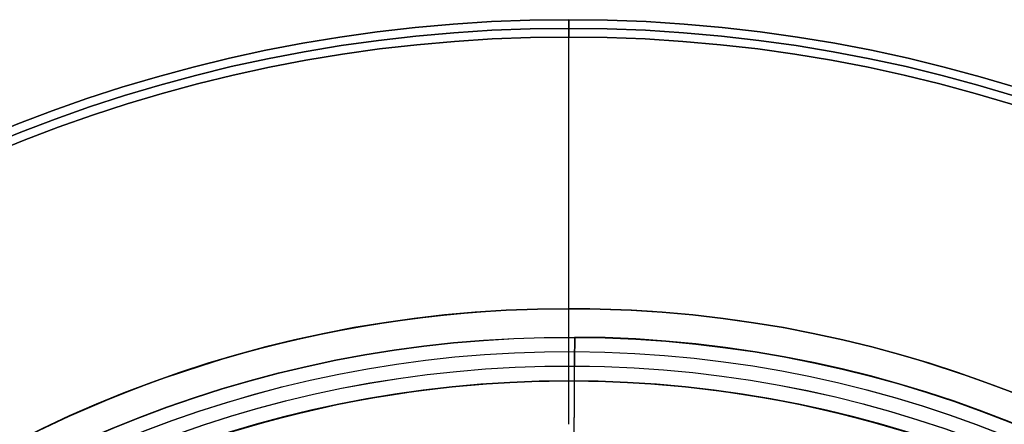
# Model space of a CAD drawing. Header units: millimetres. Extents: x -29.5 to 29.5, y -27.3 to 24.7.
# Tile 63 of 65: x -9.5 to 7.5, y 17.7 to 24.7. Entities that reach past the tile are written whole.
import ezdxf

# ---------------------------------------------------------------- set-up
doc = ezdxf.new("R2010")
doc.units = ezdxf.units.MM
for name, color, linetype, true_color in [('COTA', 252, 'Continuous', 0x696969), ('IGES level 1', 7, 'Continuous', 0xe5eaed), ('IGES level 5', 7, 'Continuous', 0xe5eaed)]:
    doc.layers.add(name, color=color, linetype=linetype, true_color=true_color)

# ---------------------------------------------------------------- blocks, each defined once
blk = doc.blocks.new('KIVI_5W_3D')
at = {"layer": 'IGES level 1', "extrusion": (0, 0, -1)}
for centre, radius, start, end in [((0, 0, 1.4), 26, 270, 90), ((0, 0, 0.85), 26, 270, 90), ((0, 0, 1.4), 26, 90, 270), ((0, 0, 0.85), 26, 90, 270), ((0, 0, 0.15), 25.85, 270, 90), ((0, 0, 0.15), 25.85, 90, 270), ((0, 0), 25.7, 270, 90), ((0, 0), 25.7, 90, 270), ((0, 0), 21, 270, 90), ((0, 0, -5.5), 21, 27.965, 90), ((0, 0), 21, 90, 270), ((0, 0), 19.75, 270, 90), ((0, 0, -5.5), 19.75, 28.3121, 90), ((0, 0, -5.5), 19.75, 90, 151.6879), ((0, 0), 19.75, 90, 270)]:
    blk.add_arc(centre, radius, start, end, dxfattribs=at)
at = {"layer": 'IGES level 1'}
for centre, radius, start, end in [((0, 0, -0.3), 26, 90, 270), ((0, 0, -0.3), 26, 270, 90), ((0, 0, -1.55), 25.85, 90, 270), ((0, 0, -1.55), 25.85, 270, 90), ((0, 0, -1.7), 25.7, 90, 270), ((0, 0, -1.7), 25.7, 270, 90), ((0, 0), 21, 90, 270), ((0, 0), 21, 270, 90), ((0, 0, 5.5), 21, 27.965, 90), ((0, 0), 19.75, 90, 270), ((0, 0), 19.75, 270, 90)]:
    blk.add_arc(centre, radius, start, end, dxfattribs=at)
for points in [[(0, 26, -1.4), (0, 26, -0.3)], [(0, 26, -1.4), (0, 25.7, -1.7)], [(0, 25.7), (0, 26, -0.3)], [(0, 21), (0, 25.7)], [(0, 19, -1.7), (0, 25.7, -1.7)], [(0, 21), (0, 21, 5.5)], [(0, 19.75, 5.5), (0, 21, 5.5)], [(0, 19.75, 5.5), (0, 19.75)], [(0, 19), (0, 19.75)]]:
    blk.add_open_spline(points, degree=1, dxfattribs=at)
at = {"layer": 'IGES level 5', "extrusion": (1.17595e-16, -0.000431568, -1)}
blk.add_arc((0, -0.002, -24.8), 20.5, 270.2908, 90.2908, dxfattribs=at)
at = {"layer": 'IGES level 5', "extrusion": (1.16716e-16, -0.000431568, -1)}
for start, end in [(270.2908, 90.2908), (90.2908, 270.2908)]:
    blk.add_arc((0, -0.002, -13.8), 20.5, start, end, dxfattribs=at)
at = {"layer": 'IGES level 5', "extrusion": (0, -0.000431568, -1)}
for centre, radius, start, end in [((0, -0.002, -19.3), 20.5, 270.2908, 90.2908), ((0, -0.002, -19.3), 20.5, 90.2908, 270.2908), ((0, -0.002, -25.05), 20.25, 270.2908, 90.2908), ((0, -0.002, -25.05), 20.25, 90.2908, 270.2908)]:
    blk.add_arc(centre, radius, start, end, dxfattribs=at)
at = {"layer": 'IGES level 5', "extrusion": (-1.17595e-16, 0.000431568, 1)}
blk.add_arc((0, -0.002, 24.8), 20.5, 269.7092, 89.7092, dxfattribs=at)
at = {"layer": 'IGES level 5', "extrusion": (0, 0.000431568, 1)}
for start, end in [(89.7092, 269.7092), (269.7092, 89.7092)]:
    blk.add_arc((0, -0.002, 13.55), 20.25, start, end, dxfattribs=at)
at = {"layer": 'IGES level 5', "extrusion": (1.17199e-16, -0.000431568, -1)}
for start, end in [(270.2908, 90.2908), (90.2908, 270.2908)]:
    blk.add_arc((0, -0.002, -25.3), 20, start, end, dxfattribs=at)
at = {"layer": 'IGES level 5', "extrusion": (-1.18102e-16, 0.000431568, 1)}
blk.add_arc((0, -0.002, 13.3), 20, 89.7092, 269.7092, dxfattribs=at)
at = {"layer": 'IGES level 5', "extrusion": (-1.17199e-16, 0.000431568, 1)}
blk.add_arc((0, -0.002, 13.3), 20, 269.7092, 89.7092, dxfattribs=at)
at = {"layer": 'IGES level 5'}
for points in [[(0.104, 20.509, 24.791), (0.102, 20.009, 25.291)], [(0.102, 20.004, 13.291), (0.104, 20.504, 13.791)], [(0.104, 20.504, 13.791), (0.104, 20.509, 24.791)], [(0.051, 10.009, 25.296), (0.102, 20.009, 25.291)], [(0.088, 17.254, 13.293), (0.102, 20.004, 13.291)]]:
    blk.add_open_spline(points, degree=1, dxfattribs=at)

msp = doc.modelspace()

# ---------------------------------------------------------------- block references
at = {"layer": 'COTA'}
msp.add_blockref('KIVI_5W_3D', (0, -1.3, 8.968), dxfattribs=at)

doc.saveas('drawing.dxf')
